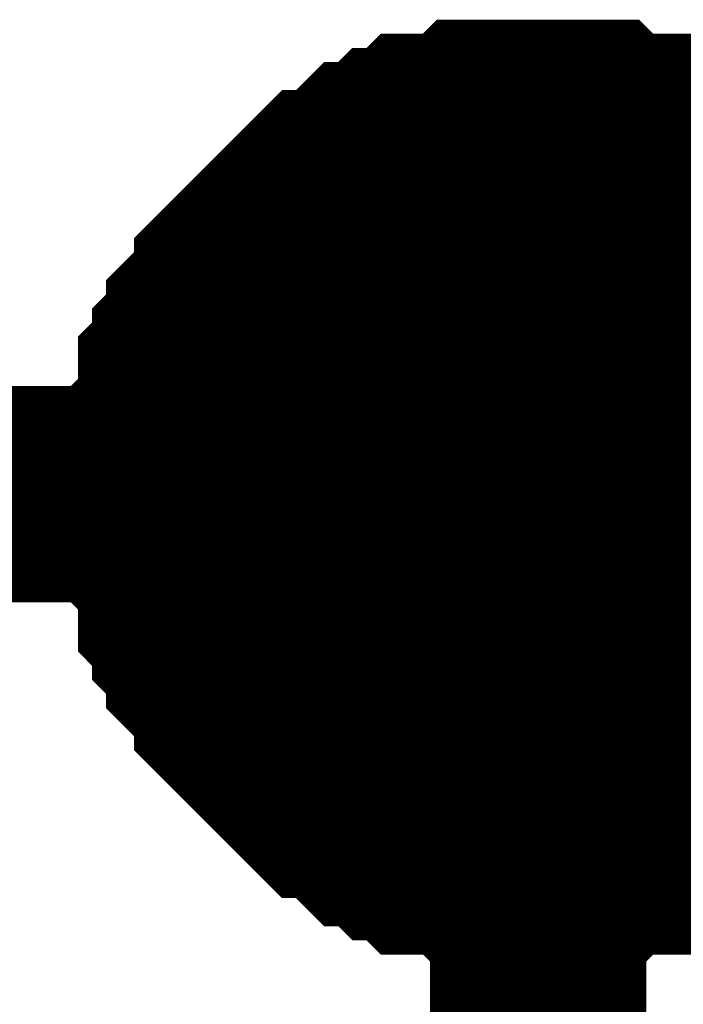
# Model space of a CAD drawing. Header units: inches. Extents: x 0 to 292, y 0 to 193.
# Tile 15 of 256: x 47.583 to 48.501, y 46.19 to 47.552. Entities that reach past the tile are written whole.
import ezdxf

# ---------------------------------------------------------------- set-up
doc = ezdxf.new("R2010")
doc.units = ezdxf.units.IN
doc.layers.add('Sheet', color=255, linetype='Continuous')

msp = doc.modelspace()

# ---------------------------------------------------------------- linework, layer by layer
at = {"layer": 'Sheet'}
for points in [[(47.7936, 46.8956, 0.2997, 0.2997, 0), (47.7936, 46.9151, 0.2997, 0.2997, 0), (47.7936, 46.9541, 0.2997, 0.2997, 0), (47.7936, 46.9736, 0.2997, 0.2997, 0), (47.8131, 46.9931, 0.2997, 0.2997, 0), (47.8131, 47.0126, 0.2997, 0.2997, 0), (47.8131, 47.0516, 0.2997, 0.2997, 0), (47.8325, 47.071, 0.2997, 0.2997, 0), (47.8325, 47.0905, 0.2997, 0.2997, 0), (47.852, 47.11, 0.2997, 0.2997, 0), (47.852, 47.1295, 0.2997, 0.2997, 0), (47.8715, 47.149, 0.2997, 0.2997, 0), (47.891, 47.1685, 0.2997, 0.2997, 0), (47.891, 47.188, 0.2997, 0.2997, 0), (47.9105, 47.2075, 0.2997, 0.2997, 0), (47.93, 47.227, 0.2997, 0.2997, 0), (47.9494, 47.2465, 0.2997, 0.2997, 0), (47.9689, 47.266, 0.2997, 0.2997, 0), (47.9884, 47.2854, 0.2997, 0.2997, 0), (48.0079, 47.3049, 0.2997, 0.2997, 0), (48.0274, 47.3049, 0.2997, 0.2997, 0), (48.0469, 47.3244, 0.2997, 0.2997, 0), (48.0663, 47.3439, 0.2997, 0.2997, 0), (48.0858, 47.3439, 0.2997, 0.2997, 0), (48.1053, 47.3634, 0.2997, 0.2997, 0), (48.1248, 47.3634, 0.2997, 0.2997, 0), (48.1443, 47.3829, 0.2997, 0.2997, 0), (48.1833, 47.3829, 0.2997, 0.2997, 0), (48.2027, 47.3829, 0.2997, 0.2997, 0), (48.2222, 47.4024, 0.2997, 0.2997, 0), (48.2417, 47.4024, 0.2997, 0.2997, 0), (48.2807, 47.4024, 0.2997, 0.2997, 0), (48.3002, 47.4024, 0.2997, 0.2997, 0)], [(47.7936, 46.8956, 0.2997, 0.2997, 0), (47.7936, 46.9151, 0.2997, 0.2997, 0), (47.7936, 46.9541, 0.2997, 0.2997, 0), (47.7936, 46.9736, 0.2997, 0.2997, 0), (47.8131, 46.9931, 0.2997, 0.2997, 0), (47.8131, 47.0126, 0.2997, 0.2997, 0), (47.8131, 47.0516, 0.2997, 0.2997, 0), (47.8325, 47.071, 0.2997, 0.2997, 0), (47.8325, 47.0905, 0.2997, 0.2997, 0), (47.852, 47.11, 0.2997, 0.2997, 0), (47.852, 47.1295, 0.2997, 0.2997, 0), (47.8715, 47.149, 0.2997, 0.2997, 0), (47.891, 47.1685, 0.2997, 0.2997, 0), (47.891, 47.188, 0.2997, 0.2997, 0), (47.9105, 47.2075, 0.2997, 0.2997, 0), (47.93, 47.227, 0.2997, 0.2997, 0), (47.9494, 47.2465, 0.2997, 0.2997, 0), (47.9689, 47.266, 0.2997, 0.2997, 0), (47.9884, 47.2854, 0.2997, 0.2997, 0), (48.0079, 47.3049, 0.2997, 0.2997, 0), (48.0274, 47.3049, 0.2997, 0.2997, 0), (48.0469, 47.3244, 0.2997, 0.2997, 0), (48.0663, 47.3439, 0.2997, 0.2997, 0), (48.0858, 47.3439, 0.2997, 0.2997, 0), (48.1053, 47.3634, 0.2997, 0.2997, 0), (48.1248, 47.3634, 0.2997, 0.2997, 0), (48.1443, 47.3829, 0.2997, 0.2997, 0), (48.1833, 47.3829, 0.2997, 0.2997, 0), (48.2027, 47.3829, 0.2997, 0.2997, 0), (48.2222, 47.4024, 0.2997, 0.2997, 0), (48.2417, 47.4024, 0.2997, 0.2997, 0), (48.2807, 47.4024, 0.2997, 0.2997, 0), (48.3002, 47.4024, 0.2997, 0.2997, 0)], [(47.7936, 46.8956, 0.2997, 0.2997, 0), (47.7936, 46.9151, 0.2997, 0.2997, 0), (47.7936, 46.9541, 0.2997, 0.2997, 0), (47.7936, 46.9736, 0.2997, 0.2997, 0), (47.8131, 46.9931, 0.2997, 0.2997, 0), (47.8131, 47.0126, 0.2997, 0.2997, 0), (47.8131, 47.0516, 0.2997, 0.2997, 0), (47.8325, 47.071, 0.2997, 0.2997, 0), (47.8325, 47.0905, 0.2997, 0.2997, 0), (47.852, 47.11, 0.2997, 0.2997, 0), (47.852, 47.1295, 0.2997, 0.2997, 0), (47.8715, 47.149, 0.2997, 0.2997, 0), (47.891, 47.1685, 0.2997, 0.2997, 0), (47.891, 47.188, 0.2997, 0.2997, 0), (47.9105, 47.2075, 0.2997, 0.2997, 0), (47.93, 47.227, 0.2997, 0.2997, 0), (47.9494, 47.2465, 0.2997, 0.2997, 0), (47.9689, 47.266, 0.2997, 0.2997, 0), (47.9884, 47.2854, 0.2997, 0.2997, 0), (48.0079, 47.3049, 0.2997, 0.2997, 0), (48.0274, 47.3049, 0.2997, 0.2997, 0), (48.0469, 47.3244, 0.2997, 0.2997, 0), (48.0663, 47.3439, 0.2997, 0.2997, 0), (48.0858, 47.3439, 0.2997, 0.2997, 0), (48.1053, 47.3634, 0.2997, 0.2997, 0), (48.1248, 47.3634, 0.2997, 0.2997, 0), (48.1443, 47.3829, 0.2997, 0.2997, 0), (48.1833, 47.3829, 0.2997, 0.2997, 0), (48.2027, 47.3829, 0.2997, 0.2997, 0), (48.2222, 47.4024, 0.2997, 0.2997, 0), (48.2417, 47.4024, 0.2997, 0.2997, 0), (48.2807, 47.4024, 0.2997, 0.2997, 0), (48.3002, 47.4024, 0.2997, 0.2997, 0)], [(47.7936, 46.8956, 0.2997, 0.2997, 0), (47.7936, 46.9151, 0.2997, 0.2997, 0), (47.7936, 46.9541, 0.2997, 0.2997, 0), (47.7936, 46.9736, 0.2997, 0.2997, 0), (47.8131, 46.9931, 0.2997, 0.2997, 0), (47.8131, 47.0126, 0.2997, 0.2997, 0), (47.8131, 47.0516, 0.2997, 0.2997, 0), (47.8325, 47.071, 0.2997, 0.2997, 0), (47.8325, 47.0905, 0.2997, 0.2997, 0), (47.852, 47.11, 0.2997, 0.2997, 0), (47.852, 47.1295, 0.2997, 0.2997, 0), (47.8715, 47.149, 0.2997, 0.2997, 0), (47.891, 47.1685, 0.2997, 0.2997, 0), (47.891, 47.188, 0.2997, 0.2997, 0), (47.9105, 47.2075, 0.2997, 0.2997, 0), (47.93, 47.227, 0.2997, 0.2997, 0), (47.9494, 47.2465, 0.2997, 0.2997, 0), (47.9689, 47.266, 0.2997, 0.2997, 0), (47.9884, 47.2854, 0.2997, 0.2997, 0), (48.0079, 47.3049, 0.2997, 0.2997, 0), (48.0274, 47.3049, 0.2997, 0.2997, 0), (48.0469, 47.3244, 0.2997, 0.2997, 0), (48.0663, 47.3439, 0.2997, 0.2997, 0), (48.0858, 47.3439, 0.2997, 0.2997, 0), (48.1053, 47.3634, 0.2997, 0.2997, 0), (48.1248, 47.3634, 0.2997, 0.2997, 0), (48.1443, 47.3829, 0.2997, 0.2997, 0), (48.1833, 47.3829, 0.2997, 0.2997, 0), (48.2027, 47.3829, 0.2997, 0.2997, 0), (48.2222, 47.4024, 0.2997, 0.2997, 0), (48.2417, 47.4024, 0.2997, 0.2997, 0), (48.2807, 47.4024, 0.2997, 0.2997, 0), (48.3002, 47.4024, 0.2997, 0.2997, 0)], [(48.3002, 47.4024, 0.2997, 0.2997, 0), (48.3002, 47.4024, 0.2997, 0.2997, 0)], [(48.3002, 47.4024, 0.2997, 0.2997, 0), (48.3196, 47.4024, 0.2997, 0.2997, 0), (48.3586, 47.4024, 0.2997, 0.2997, 0), (48.3781, 47.4024, 0.2997, 0.2997, 0), (48.3976, 47.3829, 0.2997, 0.2997, 0), (48.4365, 47.3829, 0.2997, 0.2997, 0), (48.456, 47.3829, 0.2997, 0.2997, 0), (48.4755, 47.3634, 0.2997, 0.2997, 0), (48.495, 47.3634, 0.2997, 0.2997, 0), (48.534, 47.3439, 0.2997, 0.2997, 0), (48.5534, 47.3439, 0.2997, 0.2997, 0), (48.5729, 47.3244, 0.2997, 0.2997, 0), (48.5924, 47.3049, 0.2997, 0.2997, 0), (48.6119, 47.3049, 0.2997, 0.2997, 0), (48.6314, 47.2854, 0.2997, 0.2997, 0), (48.6509, 47.266, 0.2997, 0.2997, 0), (48.6703, 47.2465, 0.2997, 0.2997, 0)], [(48.3002, 47.4024, 0.2997, 0.2997, 0), (48.3002, 47.4024, 0.2997, 0.2997, 0)], [(48.3002, 47.4024, 0.2997, 0.2997, 0), (48.3196, 47.4024, 0.2997, 0.2997, 0), (48.3586, 47.4024, 0.2997, 0.2997, 0), (48.3781, 47.4024, 0.2997, 0.2997, 0), (48.3976, 47.3829, 0.2997, 0.2997, 0), (48.4365, 47.3829, 0.2997, 0.2997, 0), (48.456, 47.3829, 0.2997, 0.2997, 0), (48.4755, 47.3634, 0.2997, 0.2997, 0), (48.495, 47.3634, 0.2997, 0.2997, 0), (48.534, 47.3439, 0.2997, 0.2997, 0), (48.5534, 47.3439, 0.2997, 0.2997, 0), (48.5729, 47.3244, 0.2997, 0.2997, 0), (48.5924, 47.3049, 0.2997, 0.2997, 0), (48.6119, 47.3049, 0.2997, 0.2997, 0), (48.6314, 47.2854, 0.2997, 0.2997, 0), (48.6509, 47.266, 0.2997, 0.2997, 0), (48.6703, 47.2465, 0.2997, 0.2997, 0)], [(48.3002, 47.4024, 0.2997, 0.2997, 0), (48.3002, 47.4024, 0.2997, 0.2997, 0)], [(48.3002, 47.4024, 0.2997, 0.2997, 0), (48.3196, 47.4024, 0.2997, 0.2997, 0), (48.3586, 47.4024, 0.2997, 0.2997, 0), (48.3781, 47.4024, 0.2997, 0.2997, 0), (48.3976, 47.3829, 0.2997, 0.2997, 0), (48.4365, 47.3829, 0.2997, 0.2997, 0), (48.456, 47.3829, 0.2997, 0.2997, 0), (48.4755, 47.3634, 0.2997, 0.2997, 0), (48.495, 47.3634, 0.2997, 0.2997, 0), (48.534, 47.3439, 0.2997, 0.2997, 0), (48.5534, 47.3439, 0.2997, 0.2997, 0), (48.5729, 47.3244, 0.2997, 0.2997, 0), (48.5924, 47.3049, 0.2997, 0.2997, 0), (48.6119, 47.3049, 0.2997, 0.2997, 0), (48.6314, 47.2854, 0.2997, 0.2997, 0), (48.6509, 47.266, 0.2997, 0.2997, 0), (48.6703, 47.2465, 0.2997, 0.2997, 0)], [(48.3002, 47.4024, 0.2997, 0.2997, 0), (48.3002, 47.4024, 0.2997, 0.2997, 0)], [(48.3002, 47.4024, 0.2997, 0.2997, 0), (48.3196, 47.4024, 0.2997, 0.2997, 0), (48.3586, 47.4024, 0.2997, 0.2997, 0), (48.3781, 47.4024, 0.2997, 0.2997, 0), (48.3976, 47.3829, 0.2997, 0.2997, 0), (48.4365, 47.3829, 0.2997, 0.2997, 0), (48.456, 47.3829, 0.2997, 0.2997, 0), (48.4755, 47.3634, 0.2997, 0.2997, 0), (48.495, 47.3634, 0.2997, 0.2997, 0), (48.534, 47.3439, 0.2997, 0.2997, 0), (48.5534, 47.3439, 0.2997, 0.2997, 0), (48.5729, 47.3244, 0.2997, 0.2997, 0), (48.5924, 47.3049, 0.2997, 0.2997, 0), (48.6119, 47.3049, 0.2997, 0.2997, 0), (48.6314, 47.2854, 0.2997, 0.2997, 0), (48.6509, 47.266, 0.2997, 0.2997, 0), (48.6703, 47.2465, 0.2997, 0.2997, 0)], [(47.7936, 46.8956, 0.0991, 0.0991, 0), (47.7936, 46.9151, 0.0991, 0.0991, 0), (47.7936, 46.9541, 0.0991, 0.0991, 0), (47.7936, 46.9736, 0.0991, 0.0991, 0), (47.8131, 46.9931, 0.0991, 0.0991, 0), (47.8131, 47.0126, 0.0991, 0.0991, 0), (47.8131, 47.0516, 0.0991, 0.0991, 0), (47.8325, 47.071, 0.0991, 0.0991, 0), (47.8325, 47.0905, 0.0991, 0.0991, 0), (47.852, 47.11, 0.0991, 0.0991, 0), (47.852, 47.1295, 0.0991, 0.0991, 0), (47.8715, 47.149, 0.0991, 0.0991, 0), (47.891, 47.1685, 0.0991, 0.0991, 0), (47.891, 47.188, 0.0991, 0.0991, 0), (47.9105, 47.2075, 0.0991, 0.0991, 0), (47.93, 47.227, 0.0991, 0.0991, 0), (47.9494, 47.2465, 0.0991, 0.0991, 0), (47.9689, 47.266, 0.0991, 0.0991, 0), (47.9884, 47.2854, 0.0991, 0.0991, 0), (48.0079, 47.3049, 0.0991, 0.0991, 0), (48.0274, 47.3049, 0.0991, 0.0991, 0), (48.0469, 47.3244, 0.0991, 0.0991, 0), (48.0663, 47.3439, 0.0991, 0.0991, 0), (48.0858, 47.3439, 0.0991, 0.0991, 0), (48.1053, 47.3634, 0.0991, 0.0991, 0), (48.1248, 47.3634, 0.0991, 0.0991, 0), (48.1443, 47.3829, 0.0991, 0.0991, 0), (48.1833, 47.3829, 0.0991, 0.0991, 0), (48.2027, 47.3829, 0.0991, 0.0991, 0), (48.2222, 47.4024, 0.0991, 0.0991, 0), (48.2417, 47.4024, 0.0991, 0.0991, 0), (48.2807, 47.4024, 0.0991, 0.0991, 0), (48.3002, 47.4024, 0.0991, 0.0991, 0)], [(47.7936, 46.8956, 0.0991, 0.0991, 0), (47.7936, 46.9151, 0.0991, 0.0991, 0), (47.7936, 46.9541, 0.0991, 0.0991, 0), (47.7936, 46.9736, 0.0991, 0.0991, 0), (47.8131, 46.9931, 0.0991, 0.0991, 0), (47.8131, 47.0126, 0.0991, 0.0991, 0), (47.8131, 47.0516, 0.0991, 0.0991, 0), (47.8325, 47.071, 0.0991, 0.0991, 0), (47.8325, 47.0905, 0.0991, 0.0991, 0), (47.852, 47.11, 0.0991, 0.0991, 0), (47.852, 47.1295, 0.0991, 0.0991, 0), (47.8715, 47.149, 0.0991, 0.0991, 0), (47.891, 47.1685, 0.0991, 0.0991, 0), (47.891, 47.188, 0.0991, 0.0991, 0), (47.9105, 47.2075, 0.0991, 0.0991, 0), (47.93, 47.227, 0.0991, 0.0991, 0), (47.9494, 47.2465, 0.0991, 0.0991, 0), (47.9689, 47.266, 0.0991, 0.0991, 0), (47.9884, 47.2854, 0.0991, 0.0991, 0), (48.0079, 47.3049, 0.0991, 0.0991, 0), (48.0274, 47.3049, 0.0991, 0.0991, 0), (48.0469, 47.3244, 0.0991, 0.0991, 0), (48.0663, 47.3439, 0.0991, 0.0991, 0), (48.0858, 47.3439, 0.0991, 0.0991, 0), (48.1053, 47.3634, 0.0991, 0.0991, 0), (48.1248, 47.3634, 0.0991, 0.0991, 0), (48.1443, 47.3829, 0.0991, 0.0991, 0), (48.1833, 47.3829, 0.0991, 0.0991, 0), (48.2027, 47.3829, 0.0991, 0.0991, 0), (48.2222, 47.4024, 0.0991, 0.0991, 0), (48.2417, 47.4024, 0.0991, 0.0991, 0), (48.2807, 47.4024, 0.0991, 0.0991, 0), (48.3002, 47.4024, 0.0991, 0.0991, 0)], [(47.7936, 46.8956, 0.0991, 0.0991, 0), (47.7936, 46.9151, 0.0991, 0.0991, 0), (47.7936, 46.9541, 0.0991, 0.0991, 0), (47.7936, 46.9736, 0.0991, 0.0991, 0), (47.8131, 46.9931, 0.0991, 0.0991, 0), (47.8131, 47.0126, 0.0991, 0.0991, 0), (47.8131, 47.0516, 0.0991, 0.0991, 0), (47.8325, 47.071, 0.0991, 0.0991, 0), (47.8325, 47.0905, 0.0991, 0.0991, 0), (47.852, 47.11, 0.0991, 0.0991, 0), (47.852, 47.1295, 0.0991, 0.0991, 0), (47.8715, 47.149, 0.0991, 0.0991, 0), (47.891, 47.1685, 0.0991, 0.0991, 0), (47.891, 47.188, 0.0991, 0.0991, 0), (47.9105, 47.2075, 0.0991, 0.0991, 0), (47.93, 47.227, 0.0991, 0.0991, 0), (47.9494, 47.2465, 0.0991, 0.0991, 0), (47.9689, 47.266, 0.0991, 0.0991, 0), (47.9884, 47.2854, 0.0991, 0.0991, 0), (48.0079, 47.3049, 0.0991, 0.0991, 0), (48.0274, 47.3049, 0.0991, 0.0991, 0), (48.0469, 47.3244, 0.0991, 0.0991, 0), (48.0663, 47.3439, 0.0991, 0.0991, 0), (48.0858, 47.3439, 0.0991, 0.0991, 0), (48.1053, 47.3634, 0.0991, 0.0991, 0), (48.1248, 47.3634, 0.0991, 0.0991, 0), (48.1443, 47.3829, 0.0991, 0.0991, 0), (48.1833, 47.3829, 0.0991, 0.0991, 0), (48.2027, 47.3829, 0.0991, 0.0991, 0), (48.2222, 47.4024, 0.0991, 0.0991, 0), (48.2417, 47.4024, 0.0991, 0.0991, 0), (48.2807, 47.4024, 0.0991, 0.0991, 0), (48.3002, 47.4024, 0.0991, 0.0991, 0)], [(47.7936, 46.8956, 0.0991, 0.0991, 0), (47.7936, 46.9151, 0.0991, 0.0991, 0), (47.7936, 46.9541, 0.0991, 0.0991, 0), (47.7936, 46.9736, 0.0991, 0.0991, 0), (47.8131, 46.9931, 0.0991, 0.0991, 0), (47.8131, 47.0126, 0.0991, 0.0991, 0), (47.8131, 47.0516, 0.0991, 0.0991, 0), (47.8325, 47.071, 0.0991, 0.0991, 0), (47.8325, 47.0905, 0.0991, 0.0991, 0), (47.852, 47.11, 0.0991, 0.0991, 0), (47.852, 47.1295, 0.0991, 0.0991, 0), (47.8715, 47.149, 0.0991, 0.0991, 0), (47.891, 47.1685, 0.0991, 0.0991, 0), (47.891, 47.188, 0.0991, 0.0991, 0), (47.9105, 47.2075, 0.0991, 0.0991, 0), (47.93, 47.227, 0.0991, 0.0991, 0), (47.9494, 47.2465, 0.0991, 0.0991, 0), (47.9689, 47.266, 0.0991, 0.0991, 0), (47.9884, 47.2854, 0.0991, 0.0991, 0), (48.0079, 47.3049, 0.0991, 0.0991, 0), (48.0274, 47.3049, 0.0991, 0.0991, 0), (48.0469, 47.3244, 0.0991, 0.0991, 0), (48.0663, 47.3439, 0.0991, 0.0991, 0), (48.0858, 47.3439, 0.0991, 0.0991, 0), (48.1053, 47.3634, 0.0991, 0.0991, 0), (48.1248, 47.3634, 0.0991, 0.0991, 0), (48.1443, 47.3829, 0.0991, 0.0991, 0), (48.1833, 47.3829, 0.0991, 0.0991, 0), (48.2027, 47.3829, 0.0991, 0.0991, 0), (48.2222, 47.4024, 0.0991, 0.0991, 0), (48.2417, 47.4024, 0.0991, 0.0991, 0), (48.2807, 47.4024, 0.0991, 0.0991, 0), (48.3002, 47.4024, 0.0991, 0.0991, 0)], [(48.3002, 47.4024, 0.0991, 0.0991, 0), (48.3002, 47.4024, 0.0991, 0.0991, 0)], [(48.3002, 47.4024, 0.0991, 0.0991, 0), (48.3196, 47.4024, 0.0991, 0.0991, 0), (48.3586, 47.4024, 0.0991, 0.0991, 0), (48.3781, 47.4024, 0.0991, 0.0991, 0), (48.3976, 47.3829, 0.0991, 0.0991, 0), (48.4365, 47.3829, 0.0991, 0.0991, 0), (48.456, 47.3829, 0.0991, 0.0991, 0), (48.4755, 47.3634, 0.0991, 0.0991, 0), (48.495, 47.3634, 0.0991, 0.0991, 0), (48.534, 47.3439, 0.0991, 0.0991, 0), (48.5534, 47.3439, 0.0991, 0.0991, 0)], [(48.3002, 47.4024, 0.0991, 0.0991, 0), (48.3002, 47.4024, 0.0991, 0.0991, 0)], [(48.3002, 47.4024, 0.0991, 0.0991, 0), (48.3196, 47.4024, 0.0991, 0.0991, 0), (48.3586, 47.4024, 0.0991, 0.0991, 0), (48.3781, 47.4024, 0.0991, 0.0991, 0), (48.3976, 47.3829, 0.0991, 0.0991, 0), (48.4365, 47.3829, 0.0991, 0.0991, 0), (48.456, 47.3829, 0.0991, 0.0991, 0), (48.4755, 47.3634, 0.0991, 0.0991, 0), (48.495, 47.3634, 0.0991, 0.0991, 0), (48.534, 47.3439, 0.0991, 0.0991, 0), (48.5534, 47.3439, 0.0991, 0.0991, 0)], [(48.3002, 47.4024, 0.0991, 0.0991, 0), (48.3002, 47.4024, 0.0991, 0.0991, 0)], [(48.3002, 47.4024, 0.0991, 0.0991, 0), (48.3196, 47.4024, 0.0991, 0.0991, 0), (48.3586, 47.4024, 0.0991, 0.0991, 0), (48.3781, 47.4024, 0.0991, 0.0991, 0), (48.3976, 47.3829, 0.0991, 0.0991, 0), (48.4365, 47.3829, 0.0991, 0.0991, 0), (48.456, 47.3829, 0.0991, 0.0991, 0), (48.4755, 47.3634, 0.0991, 0.0991, 0), (48.495, 47.3634, 0.0991, 0.0991, 0), (48.534, 47.3439, 0.0991, 0.0991, 0), (48.5534, 47.3439, 0.0991, 0.0991, 0)], [(48.3002, 47.4024, 0.0991, 0.0991, 0), (48.3002, 47.4024, 0.0991, 0.0991, 0)], [(48.3002, 47.4024, 0.0991, 0.0991, 0), (48.3196, 47.4024, 0.0991, 0.0991, 0), (48.3586, 47.4024, 0.0991, 0.0991, 0), (48.3781, 47.4024, 0.0991, 0.0991, 0), (48.3976, 47.3829, 0.0991, 0.0991, 0), (48.4365, 47.3829, 0.0991, 0.0991, 0), (48.456, 47.3829, 0.0991, 0.0991, 0), (48.4755, 47.3634, 0.0991, 0.0991, 0), (48.495, 47.3634, 0.0991, 0.0991, 0), (48.534, 47.3439, 0.0991, 0.0991, 0), (48.5534, 47.3439, 0.0991, 0.0991, 0)], [(36.5904, 45.0635, 0.2997, 0.2997, 0), (36.5904, 46.8956, 0.2997, 0.2997, 0), (48.3002, 46.8956, 0.2997, 0.2997, 0), (62.6597, 46.8956, 0.2997, 0.2997, 0), (62.6597, 42.3542, 0.2997, 0.2997, 0)], [(48.3002, 46.3889, 0.2997, 0.2997, 0), (48.2807, 46.3889, 0.2997, 0.2997, 0), (48.2417, 46.3889, 0.2997, 0.2997, 0), (48.2222, 46.3889, 0.2997, 0.2997, 0), (48.2027, 46.4083, 0.2997, 0.2997, 0), (48.1833, 46.4083, 0.2997, 0.2997, 0), (48.1443, 46.4083, 0.2997, 0.2997, 0), (48.1248, 46.4278, 0.2997, 0.2997, 0), (48.1053, 46.4278, 0.2997, 0.2997, 0), (48.0858, 46.4473, 0.2997, 0.2997, 0), (48.0663, 46.4473, 0.2997, 0.2997, 0), (48.0469, 46.4668, 0.2997, 0.2997, 0), (48.0274, 46.4863, 0.2997, 0.2997, 0), (48.0079, 46.4863, 0.2997, 0.2997, 0), (47.9884, 46.5058, 0.2997, 0.2997, 0), (47.9689, 46.5253, 0.2997, 0.2997, 0), (47.9494, 46.5448, 0.2997, 0.2997, 0), (47.93, 46.5643, 0.2997, 0.2997, 0), (47.9105, 46.5838, 0.2997, 0.2997, 0), (47.891, 46.6033, 0.2997, 0.2997, 0), (47.891, 46.6227, 0.2997, 0.2997, 0), (47.8715, 46.6422, 0.2997, 0.2997, 0), (47.852, 46.6617, 0.2997, 0.2997, 0), (47.852, 46.6812, 0.2997, 0.2997, 0), (47.8325, 46.7007, 0.2997, 0.2997, 0), (47.8325, 46.7202, 0.2997, 0.2997, 0), (47.8131, 46.7397, 0.2997, 0.2997, 0), (47.8131, 46.7787, 0.2997, 0.2997, 0), (47.8131, 46.7982, 0.2997, 0.2997, 0), (47.7936, 46.8177, 0.2997, 0.2997, 0), (47.7936, 46.8371, 0.2997, 0.2997, 0), (47.7936, 46.8761, 0.2997, 0.2997, 0), (47.7936, 46.8956, 0.2997, 0.2997, 0)], [(47.7936, 46.8956, 0.2997, 0.2997, 0), (47.7936, 46.8956, 0.2997, 0.2997, 0)], [(48.3002, 46.3889, 0.2997, 0.2997, 0), (48.2807, 46.3889, 0.2997, 0.2997, 0), (48.2417, 46.3889, 0.2997, 0.2997, 0), (48.2222, 46.3889, 0.2997, 0.2997, 0), (48.2027, 46.4083, 0.2997, 0.2997, 0), (48.1833, 46.4083, 0.2997, 0.2997, 0), (48.1443, 46.4083, 0.2997, 0.2997, 0), (48.1248, 46.4278, 0.2997, 0.2997, 0), (48.1053, 46.4278, 0.2997, 0.2997, 0), (48.0858, 46.4473, 0.2997, 0.2997, 0), (48.0663, 46.4473, 0.2997, 0.2997, 0), (48.0469, 46.4668, 0.2997, 0.2997, 0), (48.0274, 46.4863, 0.2997, 0.2997, 0), (48.0079, 46.4863, 0.2997, 0.2997, 0), (47.9884, 46.5058, 0.2997, 0.2997, 0), (47.9689, 46.5253, 0.2997, 0.2997, 0), (47.9494, 46.5448, 0.2997, 0.2997, 0), (47.93, 46.5643, 0.2997, 0.2997, 0), (47.9105, 46.5838, 0.2997, 0.2997, 0), (47.891, 46.6033, 0.2997, 0.2997, 0), (47.891, 46.6227, 0.2997, 0.2997, 0), (47.8715, 46.6422, 0.2997, 0.2997, 0), (47.852, 46.6617, 0.2997, 0.2997, 0), (47.852, 46.6812, 0.2997, 0.2997, 0), (47.8325, 46.7007, 0.2997, 0.2997, 0), (47.8325, 46.7202, 0.2997, 0.2997, 0), (47.8131, 46.7397, 0.2997, 0.2997, 0), (47.8131, 46.7787, 0.2997, 0.2997, 0), (47.8131, 46.7982, 0.2997, 0.2997, 0), (47.7936, 46.8177, 0.2997, 0.2997, 0), (47.7936, 46.8371, 0.2997, 0.2997, 0), (47.7936, 46.8761, 0.2997, 0.2997, 0), (47.7936, 46.8956, 0.2997, 0.2997, 0)], [(47.7936, 46.8956, 0.2997, 0.2997, 0), (47.7936, 46.8956, 0.2997, 0.2997, 0)], [(48.3002, 46.3889, 0.2997, 0.2997, 0), (48.2807, 46.3889, 0.2997, 0.2997, 0), (48.2417, 46.3889, 0.2997, 0.2997, 0), (48.2222, 46.3889, 0.2997, 0.2997, 0), (48.2027, 46.4083, 0.2997, 0.2997, 0), (48.1833, 46.4083, 0.2997, 0.2997, 0), (48.1443, 46.4083, 0.2997, 0.2997, 0), (48.1248, 46.4278, 0.2997, 0.2997, 0), (48.1053, 46.4278, 0.2997, 0.2997, 0), (48.0858, 46.4473, 0.2997, 0.2997, 0), (48.0663, 46.4473, 0.2997, 0.2997, 0), (48.0469, 46.4668, 0.2997, 0.2997, 0), (48.0274, 46.4863, 0.2997, 0.2997, 0), (48.0079, 46.4863, 0.2997, 0.2997, 0), (47.9884, 46.5058, 0.2997, 0.2997, 0), (47.9689, 46.5253, 0.2997, 0.2997, 0), (47.9494, 46.5448, 0.2997, 0.2997, 0), (47.93, 46.5643, 0.2997, 0.2997, 0), (47.9105, 46.5838, 0.2997, 0.2997, 0), (47.891, 46.6033, 0.2997, 0.2997, 0), (47.891, 46.6227, 0.2997, 0.2997, 0), (47.8715, 46.6422, 0.2997, 0.2997, 0), (47.852, 46.6617, 0.2997, 0.2997, 0), (47.852, 46.6812, 0.2997, 0.2997, 0), (47.8325, 46.7007, 0.2997, 0.2997, 0), (47.8325, 46.7202, 0.2997, 0.2997, 0), (47.8131, 46.7397, 0.2997, 0.2997, 0), (47.8131, 46.7787, 0.2997, 0.2997, 0), (47.8131, 46.7982, 0.2997, 0.2997, 0), (47.7936, 46.8177, 0.2997, 0.2997, 0), (47.7936, 46.8371, 0.2997, 0.2997, 0), (47.7936, 46.8761, 0.2997, 0.2997, 0), (47.7936, 46.8956, 0.2997, 0.2997, 0)], [(47.7936, 46.8956, 0.2997, 0.2997, 0), (47.7936, 46.8956, 0.2997, 0.2997, 0)], [(48.3002, 46.3889, 0.2997, 0.2997, 0), (48.2807, 46.3889, 0.2997, 0.2997, 0), (48.2417, 46.3889, 0.2997, 0.2997, 0), (48.2222, 46.3889, 0.2997, 0.2997, 0), (48.2027, 46.4083, 0.2997, 0.2997, 0), (48.1833, 46.4083, 0.2997, 0.2997, 0), (48.1443, 46.4083, 0.2997, 0.2997, 0), (48.1248, 46.4278, 0.2997, 0.2997, 0), (48.1053, 46.4278, 0.2997, 0.2997, 0), (48.0858, 46.4473, 0.2997, 0.2997, 0), (48.0663, 46.4473, 0.2997, 0.2997, 0), (48.0469, 46.4668, 0.2997, 0.2997, 0), (48.0274, 46.4863, 0.2997, 0.2997, 0), (48.0079, 46.4863, 0.2997, 0.2997, 0), (47.9884, 46.5058, 0.2997, 0.2997, 0), (47.9689, 46.5253, 0.2997, 0.2997, 0), (47.9494, 46.5448, 0.2997, 0.2997, 0), (47.93, 46.5643, 0.2997, 0.2997, 0), (47.9105, 46.5838, 0.2997, 0.2997, 0), (47.891, 46.6033, 0.2997, 0.2997, 0), (47.891, 46.6227, 0.2997, 0.2997, 0), (47.8715, 46.6422, 0.2997, 0.2997, 0), (47.852, 46.6617, 0.2997, 0.2997, 0), (47.852, 46.6812, 0.2997, 0.2997, 0), (47.8325, 46.7007, 0.2997, 0.2997, 0), (47.8325, 46.7202, 0.2997, 0.2997, 0), (47.8131, 46.7397, 0.2997, 0.2997, 0), (47.8131, 46.7787, 0.2997, 0.2997, 0), (47.8131, 46.7982, 0.2997, 0.2997, 0), (47.7936, 46.8177, 0.2997, 0.2997, 0), (47.7936, 46.8371, 0.2997, 0.2997, 0), (47.7936, 46.8761, 0.2997, 0.2997, 0), (47.7936, 46.8956, 0.2997, 0.2997, 0)], [(47.7936, 46.8956, 0.2997, 0.2997, 0), (47.7936, 46.8956, 0.2997, 0.2997, 0)], [(48.3002, 42.6661, 0.2997, 0.2997, 0), (48.3002, 46.8956, 0.2997, 0.2997, 0)], [(48.3002, 46.3889, 0.0991, 0.0991, 0), (48.2807, 46.3889, 0.0991, 0.0991, 0), (48.2417, 46.3889, 0.0991, 0.0991, 0), (48.2222, 46.3889, 0.0991, 0.0991, 0), (48.2027, 46.4083, 0.0991, 0.0991, 0), (48.1833, 46.4083, 0.0991, 0.0991, 0), (48.1443, 46.4083, 0.0991, 0.0991, 0), (48.1248, 46.4278, 0.0991, 0.0991, 0), (48.1053, 46.4278, 0.0991, 0.0991, 0), (48.0858, 46.4473, 0.0991, 0.0991, 0), (48.0663, 46.4473, 0.0991, 0.0991, 0), (48.0469, 46.4668, 0.0991, 0.0991, 0), (48.0274, 46.4863, 0.0991, 0.0991, 0), (48.0079, 46.4863, 0.0991, 0.0991, 0), (47.9884, 46.5058, 0.0991, 0.0991, 0), (47.9689, 46.5253, 0.0991, 0.0991, 0), (47.9494, 46.5448, 0.0991, 0.0991, 0), (47.93, 46.5643, 0.0991, 0.0991, 0), (47.9105, 46.5838, 0.0991, 0.0991, 0), (47.891, 46.6033, 0.0991, 0.0991, 0), (47.891, 46.6227, 0.0991, 0.0991, 0), (47.8715, 46.6422, 0.0991, 0.0991, 0), (47.852, 46.6617, 0.0991, 0.0991, 0), (47.852, 46.6812, 0.0991, 0.0991, 0), (47.8325, 46.7007, 0.0991, 0.0991, 0), (47.8325, 46.7202, 0.0991, 0.0991, 0), (47.8131, 46.7397, 0.0991, 0.0991, 0), (47.8131, 46.7787, 0.0991, 0.0991, 0), (47.8131, 46.7982, 0.0991, 0.0991, 0), (47.7936, 46.8177, 0.0991, 0.0991, 0), (47.7936, 46.8371, 0.0991, 0.0991, 0), (47.7936, 46.8761, 0.0991, 0.0991, 0), (47.7936, 46.8956, 0.0991, 0.0991, 0)], [(47.7936, 46.8956, 0.0991, 0.0991, 0), (47.7936, 46.8956, 0.0991, 0.0991, 0)], [(48.3002, 46.3889, 0.0991, 0.0991, 0), (48.2807, 46.3889, 0.0991, 0.0991, 0), (48.2417, 46.3889, 0.0991, 0.0991, 0), (48.2222, 46.3889, 0.0991, 0.0991, 0), (48.2027, 46.4083, 0.0991, 0.0991, 0), (48.1833, 46.4083, 0.0991, 0.0991, 0), (48.1443, 46.4083, 0.0991, 0.0991, 0), (48.1248, 46.4278, 0.0991, 0.0991, 0), (48.1053, 46.4278, 0.0991, 0.0991, 0), (48.0858, 46.4473, 0.0991, 0.0991, 0), (48.0663, 46.4473, 0.0991, 0.0991, 0), (48.0469, 46.4668, 0.0991, 0.0991, 0), (48.0274, 46.4863, 0.0991, 0.0991, 0), (48.0079, 46.4863, 0.0991, 0.0991, 0), (47.9884, 46.5058, 0.0991, 0.0991, 0), (47.9689, 46.5253, 0.0991, 0.0991, 0), (47.9494, 46.5448, 0.0991, 0.0991, 0), (47.93, 46.5643, 0.0991, 0.0991, 0), (47.9105, 46.5838, 0.0991, 0.0991, 0), (47.891, 46.6033, 0.0991, 0.0991, 0), (47.891, 46.6227, 0.0991, 0.0991, 0), (47.8715, 46.6422, 0.0991, 0.0991, 0), (47.852, 46.6617, 0.0991, 0.0991, 0), (47.852, 46.6812, 0.0991, 0.0991, 0), (47.8325, 46.7007, 0.0991, 0.0991, 0), (47.8325, 46.7202, 0.0991, 0.0991, 0), (47.8131, 46.7397, 0.0991, 0.0991, 0), (47.8131, 46.7787, 0.0991, 0.0991, 0), (47.8131, 46.7982, 0.0991, 0.0991, 0), (47.7936, 46.8177, 0.0991, 0.0991, 0), (47.7936, 46.8371, 0.0991, 0.0991, 0), (47.7936, 46.8761, 0.0991, 0.0991, 0), (47.7936, 46.8956, 0.0991, 0.0991, 0)], [(47.7936, 46.8956, 0.0991, 0.0991, 0), (47.7936, 46.8956, 0.0991, 0.0991, 0)], [(48.3002, 46.3889, 0.0991, 0.0991, 0), (48.2807, 46.3889, 0.0991, 0.0991, 0), (48.2417, 46.3889, 0.0991, 0.0991, 0), (48.2222, 46.3889, 0.0991, 0.0991, 0), (48.2027, 46.4083, 0.0991, 0.0991, 0), (48.1833, 46.4083, 0.0991, 0.0991, 0), (48.1443, 46.4083, 0.0991, 0.0991, 0), (48.1248, 46.4278, 0.0991, 0.0991, 0), (48.1053, 46.4278, 0.0991, 0.0991, 0), (48.0858, 46.4473, 0.0991, 0.0991, 0), (48.0663, 46.4473, 0.0991, 0.0991, 0), (48.0469, 46.4668, 0.0991, 0.0991, 0), (48.0274, 46.4863, 0.0991, 0.0991, 0), (48.0079, 46.4863, 0.0991, 0.0991, 0), (47.9884, 46.5058, 0.0991, 0.0991, 0), (47.9689, 46.5253, 0.0991, 0.0991, 0), (47.9494, 46.5448, 0.0991, 0.0991, 0), (47.93, 46.5643, 0.0991, 0.0991, 0), (47.9105, 46.5838, 0.0991, 0.0991, 0), (47.891, 46.6033, 0.0991, 0.0991, 0), (47.891, 46.6227, 0.0991, 0.0991, 0), (47.8715, 46.6422, 0.0991, 0.0991, 0), (47.852, 46.6617, 0.0991, 0.0991, 0), (47.852, 46.6812, 0.0991, 0.0991, 0), (47.8325, 46.7007, 0.0991, 0.0991, 0), (47.8325, 46.7202, 0.0991, 0.0991, 0), (47.8131, 46.7397, 0.0991, 0.0991, 0), (47.8131, 46.7787, 0.0991, 0.0991, 0), (47.8131, 46.7982, 0.0991, 0.0991, 0), (47.7936, 46.8177, 0.0991, 0.0991, 0), (47.7936, 46.8371, 0.0991, 0.0991, 0), (47.7936, 46.8761, 0.0991, 0.0991, 0), (47.7936, 46.8956, 0.0991, 0.0991, 0)], [(47.7936, 46.8956, 0.0991, 0.0991, 0), (47.7936, 46.8956, 0.0991, 0.0991, 0)], [(48.3002, 46.3889, 0.0991, 0.0991, 0), (48.2807, 46.3889, 0.0991, 0.0991, 0), (48.2417, 46.3889, 0.0991, 0.0991, 0), (48.2222, 46.3889, 0.0991, 0.0991, 0), (48.2027, 46.4083, 0.0991, 0.0991, 0), (48.1833, 46.4083, 0.0991, 0.0991, 0), (48.1443, 46.4083, 0.0991, 0.0991, 0), (48.1248, 46.4278, 0.0991, 0.0991, 0), (48.1053, 46.4278, 0.0991, 0.0991, 0), (48.0858, 46.4473, 0.0991, 0.0991, 0), (48.0663, 46.4473, 0.0991, 0.0991, 0), (48.0469, 46.4668, 0.0991, 0.0991, 0), (48.0274, 46.4863, 0.0991, 0.0991, 0), (48.0079, 46.4863, 0.0991, 0.0991, 0), (47.9884, 46.5058, 0.0991, 0.0991, 0), (47.9689, 46.5253, 0.0991, 0.0991, 0), (47.9494, 46.5448, 0.0991, 0.0991, 0), (47.93, 46.5643, 0.0991, 0.0991, 0), (47.9105, 46.5838, 0.0991, 0.0991, 0), (47.891, 46.6033, 0.0991, 0.0991, 0), (47.891, 46.6227, 0.0991, 0.0991, 0), (47.8715, 46.6422, 0.0991, 0.0991, 0), (47.852, 46.6617, 0.0991, 0.0991, 0), (47.852, 46.6812, 0.0991, 0.0991, 0), (47.8325, 46.7007, 0.0991, 0.0991, 0), (47.8325, 46.7202, 0.0991, 0.0991, 0), (47.8131, 46.7397, 0.0991, 0.0991, 0), (47.8131, 46.7787, 0.0991, 0.0991, 0), (47.8131, 46.7982, 0.0991, 0.0991, 0), (47.7936, 46.8177, 0.0991, 0.0991, 0), (47.7936, 46.8371, 0.0991, 0.0991, 0), (47.7936, 46.8761, 0.0991, 0.0991, 0), (47.7936, 46.8956, 0.0991, 0.0991, 0)], [(47.7936, 46.8956, 0.0991, 0.0991, 0), (47.7936, 46.8956, 0.0991, 0.0991, 0)], [(48.6703, 46.5448, 0.2997, 0.2997, 0), (48.6509, 46.5253, 0.2997, 0.2997, 0), (48.6314, 46.5058, 0.2997, 0.2997, 0), (48.6119, 46.4863, 0.2997, 0.2997, 0), (48.5924, 46.4863, 0.2997, 0.2997, 0), (48.5729, 46.4668, 0.2997, 0.2997, 0), (48.5534, 46.4473, 0.2997, 0.2997, 0), (48.534, 46.4473, 0.2997, 0.2997, 0), (48.495, 46.4278, 0.2997, 0.2997, 0), (48.4755, 46.4278, 0.2997, 0.2997, 0), (48.456, 46.4083, 0.2997, 0.2997, 0), (48.4365, 46.4083, 0.2997, 0.2997, 0), (48.3976, 46.4083, 0.2997, 0.2997, 0), (48.3781, 46.3889, 0.2997, 0.2997, 0), (48.3586, 46.3889, 0.2997, 0.2997, 0), (48.3196, 46.3889, 0.2997, 0.2997, 0), (48.3002, 46.3889, 0.2997, 0.2997, 0)], [(48.6703, 46.5448, 0.2997, 0.2997, 0), (48.6509, 46.5253, 0.2997, 0.2997, 0), (48.6314, 46.5058, 0.2997, 0.2997, 0), (48.6119, 46.4863, 0.2997, 0.2997, 0), (48.5924, 46.4863, 0.2997, 0.2997, 0), (48.5729, 46.4668, 0.2997, 0.2997, 0), (48.5534, 46.4473, 0.2997, 0.2997, 0), (48.534, 46.4473, 0.2997, 0.2997, 0), (48.495, 46.4278, 0.2997, 0.2997, 0), (48.4755, 46.4278, 0.2997, 0.2997, 0), (48.456, 46.4083, 0.2997, 0.2997, 0), (48.4365, 46.4083, 0.2997, 0.2997, 0), (48.3976, 46.4083, 0.2997, 0.2997, 0), (48.3781, 46.3889, 0.2997, 0.2997, 0), (48.3586, 46.3889, 0.2997, 0.2997, 0), (48.3196, 46.3889, 0.2997, 0.2997, 0), (48.3002, 46.3889, 0.2997, 0.2997, 0)], [(48.6703, 46.5448, 0.2997, 0.2997, 0), (48.6509, 46.5253, 0.2997, 0.2997, 0), (48.6314, 46.5058, 0.2997, 0.2997, 0), (48.6119, 46.4863, 0.2997, 0.2997, 0), (48.5924, 46.4863, 0.2997, 0.2997, 0), (48.5729, 46.4668, 0.2997, 0.2997, 0), (48.5534, 46.4473, 0.2997, 0.2997, 0), (48.534, 46.4473, 0.2997, 0.2997, 0), (48.495, 46.4278, 0.2997, 0.2997, 0), (48.4755, 46.4278, 0.2997, 0.2997, 0), (48.456, 46.4083, 0.2997, 0.2997, 0), (48.4365, 46.4083, 0.2997, 0.2997, 0), (48.3976, 46.4083, 0.2997, 0.2997, 0), (48.3781, 46.3889, 0.2997, 0.2997, 0), (48.3586, 46.3889, 0.2997, 0.2997, 0), (48.3196, 46.3889, 0.2997, 0.2997, 0), (48.3002, 46.3889, 0.2997, 0.2997, 0)], [(48.6703, 46.5448, 0.2997, 0.2997, 0), (48.6509, 46.5253, 0.2997, 0.2997, 0), (48.6314, 46.5058, 0.2997, 0.2997, 0), (48.6119, 46.4863, 0.2997, 0.2997, 0), (48.5924, 46.4863, 0.2997, 0.2997, 0), (48.5729, 46.4668, 0.2997, 0.2997, 0), (48.5534, 46.4473, 0.2997, 0.2997, 0), (48.534, 46.4473, 0.2997, 0.2997, 0), (48.495, 46.4278, 0.2997, 0.2997, 0), (48.4755, 46.4278, 0.2997, 0.2997, 0), (48.456, 46.4083, 0.2997, 0.2997, 0), (48.4365, 46.4083, 0.2997, 0.2997, 0), (48.3976, 46.4083, 0.2997, 0.2997, 0), (48.3781, 46.3889, 0.2997, 0.2997, 0), (48.3586, 46.3889, 0.2997, 0.2997, 0), (48.3196, 46.3889, 0.2997, 0.2997, 0), (48.3002, 46.3889, 0.2997, 0.2997, 0)], [(48.5534, 46.4473, 0.0991, 0.0991, 0), (48.534, 46.4473, 0.0991, 0.0991, 0), (48.495, 46.4278, 0.0991, 0.0991, 0), (48.4755, 46.4278, 0.0991, 0.0991, 0), (48.456, 46.4083, 0.0991, 0.0991, 0), (48.4365, 46.4083, 0.0991, 0.0991, 0), (48.3976, 46.4083, 0.0991, 0.0991, 0), (48.3781, 46.3889, 0.0991, 0.0991, 0), (48.3586, 46.3889, 0.0991, 0.0991, 0), (48.3196, 46.3889, 0.0991, 0.0991, 0), (48.3002, 46.3889, 0.0991, 0.0991, 0)], [(48.5534, 46.4473, 0.0991, 0.0991, 0), (48.534, 46.4473, 0.0991, 0.0991, 0), (48.495, 46.4278, 0.0991, 0.0991, 0), (48.4755, 46.4278, 0.0991, 0.0991, 0), (48.456, 46.4083, 0.0991, 0.0991, 0), (48.4365, 46.4083, 0.0991, 0.0991, 0), (48.3976, 46.4083, 0.0991, 0.0991, 0), (48.3781, 46.3889, 0.0991, 0.0991, 0), (48.3586, 46.3889, 0.0991, 0.0991, 0), (48.3196, 46.3889, 0.0991, 0.0991, 0), (48.3002, 46.3889, 0.0991, 0.0991, 0)], [(48.5534, 46.4473, 0.0991, 0.0991, 0), (48.534, 46.4473, 0.0991, 0.0991, 0), (48.495, 46.4278, 0.0991, 0.0991, 0), (48.4755, 46.4278, 0.0991, 0.0991, 0), (48.456, 46.4083, 0.0991, 0.0991, 0), (48.4365, 46.4083, 0.0991, 0.0991, 0), (48.3976, 46.4083, 0.0991, 0.0991, 0), (48.3781, 46.3889, 0.0991, 0.0991, 0), (48.3586, 46.3889, 0.0991, 0.0991, 0), (48.3196, 46.3889, 0.0991, 0.0991, 0), (48.3002, 46.3889, 0.0991, 0.0991, 0)], [(48.5534, 46.4473, 0.0991, 0.0991, 0), (48.534, 46.4473, 0.0991, 0.0991, 0), (48.495, 46.4278, 0.0991, 0.0991, 0), (48.4755, 46.4278, 0.0991, 0.0991, 0), (48.456, 46.4083, 0.0991, 0.0991, 0), (48.4365, 46.4083, 0.0991, 0.0991, 0), (48.3976, 46.4083, 0.0991, 0.0991, 0), (48.3781, 46.3889, 0.0991, 0.0991, 0), (48.3586, 46.3889, 0.0991, 0.0991, 0), (48.3196, 46.3889, 0.0991, 0.0991, 0), (48.3002, 46.3889, 0.0991, 0.0991, 0)]]:
    msp.add_lwpolyline(points, format="xyseb", dxfattribs=at)
msp.add_lwpolyline([(48.006, 46.904, 0.508, 0.508, 1), (48.514, 46.904, 0.508, 0.508, 1)], format="xyseb", close=True, dxfattribs=at)

doc.saveas('drawing.dxf')
